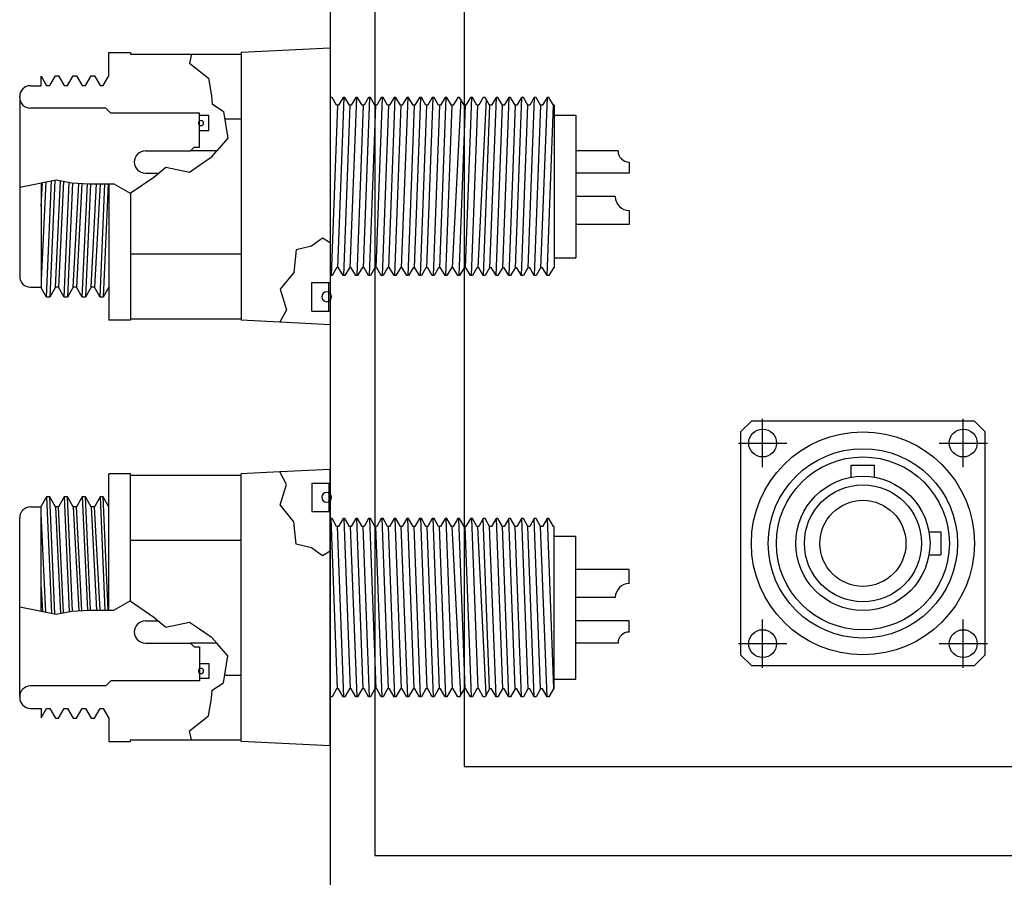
# Model space of a CAD drawing. Extents: x -181 to 162, y 84 to 272.
# Tile 82 of 85: x 86.37 to 91.88, y 157.9 to 162.71. Entities that reach past the tile are written whole.
import ezdxf

# ---------------------------------------------------------------- set-up
doc = ezdxf.new("R2010")
doc.units = 0
doc.header["$LTSCALE"] = 1.5
doc.header["$MEASUREMENT"] = 0
doc.layers.add('J_BOX_FORW', color=11, linetype='CONTINUOUS')

msp = doc.modelspace()

# ---------------------------------------------------------------- linework, layer by layer
at = {"layer": 'J_BOX_FORW'}
for p, q in [((88.1056, 165.77287), (88.1056, 157.77287)), ((88.3556, 165.52287), (88.3556, 158.02287)), ((88.8556, 165.02287), (88.8556, 158.52287)), ((86.8656, 162.52287), (86.9856, 162.52287)), ((86.8656, 162.39287), (86.8656, 162.52287)), ((86.9856, 162.52287), (86.9856, 162.5143)), ((86.9856, 162.5143), (87.32783, 162.5143)), ((87.32783, 162.5143), (87.6056, 162.5143)), ((88.1056, 162.54787), (87.6056, 162.52287)), ((87.6056, 162.52287), (87.6056, 161.02287)), ((88.1056, 162.54787), (88.1056, 161.45632)), ((86.4856, 162.33737), (86.4856, 162.38983)), ((86.4856, 162.38983), (86.5156, 162.33787)), ((86.53385, 162.33787), (86.5656, 162.39287)), ((86.5656, 162.39287), (86.58385, 162.39287)), ((86.58385, 162.39287), (86.6156, 162.33787)), ((86.63385, 162.33787), (86.6656, 162.39287)), ((86.6656, 162.39287), (86.68385, 162.39287)), ((86.68385, 162.39287), (86.7156, 162.33787)), ((86.73385, 162.33787), (86.7656, 162.39287)), ((86.7656, 162.39287), (86.78385, 162.39287)), ((86.78385, 162.39287), (86.8156, 162.33787)), ((86.83385, 162.33787), (86.8656, 162.39287)), ((86.4256, 162.33737), (86.4856, 162.33737)), ((86.5156, 162.33787), (86.53385, 162.33787)), ((86.6156, 162.33787), (86.63385, 162.33787)), ((86.7156, 162.33787), (86.73385, 162.33787)), ((86.8156, 162.33787), (86.83385, 162.33787)), ((86.3656, 162.27137), (86.3656, 162.27737)), ((86.3656, 162.27137), (86.3656, 161.27437)), ((88.11603, 162.27202), (88.1056, 162.27202)), ((88.14131, 162.22822), (88.11603, 162.27202)), ((88.17703, 162.27202), (88.15174, 162.22822)), ((88.18745, 162.27202), (88.17703, 162.27202)), ((88.21274, 162.22822), (88.18745, 162.27202)), ((88.24846, 162.27202), (88.22317, 162.22822)), ((88.25888, 162.27202), (88.24846, 162.27202)), ((88.28417, 162.22822), (88.25888, 162.27202)), ((88.31989, 162.27202), (88.2946, 162.22822)), ((88.33031, 162.27202), (88.31989, 162.27202)), ((88.3556, 162.22822), (88.33031, 162.27202)), ((88.39131, 162.27202), (88.36603, 162.22822)), ((88.40174, 162.27202), (88.39131, 162.27202)), ((88.42703, 162.22822), (88.40174, 162.27202)), ((88.46274, 162.27202), (88.43745, 162.22822)), ((88.47317, 162.27202), (88.46274, 162.27202)), ((88.49846, 162.22822), (88.47317, 162.27202)), ((88.53417, 162.27202), (88.50888, 162.22822)), ((88.5446, 162.27202), (88.53417, 162.27202)), ((88.56989, 162.22822), (88.5446, 162.27202)), ((88.6056, 162.27202), (88.58031, 162.22822)), ((88.61603, 162.27202), (88.6056, 162.27202)), ((88.64131, 162.22822), (88.61603, 162.27202)), ((88.67703, 162.27202), (88.65174, 162.22822)), ((88.68745, 162.27202), (88.67703, 162.27202)), ((88.71274, 162.22822), (88.68745, 162.27202)), ((88.74846, 162.27202), (88.72317, 162.22822)), ((88.75888, 162.27202), (88.74846, 162.27202)), ((88.78417, 162.22822), (88.75888, 162.27202)), ((88.81989, 162.27202), (88.7946, 162.22822)), ((88.83031, 162.27202), (88.81989, 162.27202)), ((88.8556, 162.22822), (88.83031, 162.27202)), ((88.89131, 162.27202), (88.86603, 162.22822)), ((88.90174, 162.27202), (88.89131, 162.27202)), ((88.92703, 162.22822), (88.90174, 162.27202)), ((88.96274, 162.27202), (88.93745, 162.22822)), ((88.97317, 162.27202), (88.96274, 162.27202)), ((88.99846, 162.22822), (88.97317, 162.27202)), ((89.03417, 162.27202), (89.00888, 162.22822)), ((89.0446, 162.27202), (89.03417, 162.27202)), ((89.06989, 162.22822), (89.0446, 162.27202)), ((89.1056, 162.27202), (89.08031, 162.22822)), ((89.11603, 162.27202), (89.1056, 162.27202)), ((89.14131, 162.22822), (89.11603, 162.27202)), ((89.17703, 162.27202), (89.15174, 162.22822)), ((89.18745, 162.27202), (89.17703, 162.27202)), ((89.21274, 162.22822), (89.18745, 162.27202)), ((89.24846, 162.27202), (89.22317, 162.22822)), ((89.25888, 162.27202), (89.24846, 162.27202)), ((89.28417, 162.22822), (89.25888, 162.27202)), ((89.31989, 162.27202), (89.2946, 162.22822)), ((89.33031, 162.27202), (89.31989, 162.27202)), ((89.3556, 162.22822), (89.33031, 162.27202)), ((86.8476, 162.21137), (86.4256, 162.21137)), ((86.8761, 162.18287), (86.8476, 162.21137)), ((87.3726, 162.18287), (86.8761, 162.18287)), ((87.3726, 162.17037), (87.3726, 162.18287)), ((88.15174, 162.22822), (88.14131, 162.22822)), ((88.22317, 162.22822), (88.21274, 162.22822)), ((88.2946, 162.22822), (88.28417, 162.22822)), ((88.36603, 162.22822), (88.3556, 162.22822)), ((88.43745, 162.22822), (88.42703, 162.22822)), ((88.50888, 162.22822), (88.49846, 162.22822)), ((88.58031, 162.22822), (88.56989, 162.22822)), ((88.65174, 162.22822), (88.64131, 162.22822)), ((88.72317, 162.22822), (88.71274, 162.22822)), ((88.7946, 162.22822), (88.78417, 162.22822)), ((88.86603, 162.22822), (88.8556, 162.22822)), ((88.93745, 162.22822), (88.92703, 162.22822)), ((89.00888, 162.22822), (88.99846, 162.22822)), ((89.08031, 162.22822), (89.06989, 162.22822)), ((89.15174, 162.22822), (89.14131, 162.22822)), ((89.22317, 162.22822), (89.21274, 162.22822)), ((89.2946, 162.22822), (89.28417, 162.22822)), ((89.3606, 162.22822), (89.3556, 162.22822)), ((89.3606, 162.22822), (89.3606, 161.31752)), ((87.51357, 162.15103), (87.6056, 162.15103)), ((89.3606, 162.17287), (89.4806, 162.17287)), ((89.4806, 162.17287), (89.4806, 161.37287)), ((87.3726, 161.99194), (87.3726, 162.08537)), ((87.07035, 161.97194), (87.3226, 161.97194)), ((87.3226, 161.97194), (87.3426, 161.99194)), ((87.4699, 161.97194), (87.3226, 161.97194)), ((87.3426, 161.99194), (87.3726, 161.99194)), ((89.7181, 161.97194), (89.4806, 161.97194)), ((89.7806, 161.90944), (89.7806, 161.84694)), ((87.07035, 161.84694), (87.14312, 161.84694)), ((89.7806, 161.84694), (89.4806, 161.84694)), ((86.4856, 161.793), (86.4856, 161.20483)), ((86.8656, 161.78718), (86.8656, 161.02287)), ((86.9856, 161.73507), (86.9856, 161.02287)), ((89.7026, 161.71587), (89.4806, 161.71587)), ((89.7806, 161.63787), (89.7806, 161.55987)), ((89.7806, 161.55987), (89.4806, 161.55987)), ((88.1056, 161.45632), (88.1056, 161.23443)), ((86.9856, 161.3947), (87.6056, 161.3947)), ((89.3606, 161.37287), (89.4806, 161.37287)), ((88.14131, 161.31752), (88.11603, 161.27372)), ((88.15174, 161.31752), (88.14131, 161.31752)), ((88.17703, 161.27372), (88.15174, 161.31752)), ((88.21274, 161.31752), (88.18745, 161.27372)), ((88.22317, 161.31752), (88.21274, 161.31752)), ((88.24846, 161.27372), (88.22317, 161.31752)), ((88.28417, 161.31752), (88.25888, 161.27372)), ((88.2946, 161.31752), (88.28417, 161.31752)), ((88.31989, 161.27372), (88.2946, 161.31752)), ((88.3556, 161.31752), (88.33031, 161.27372)), ((88.36603, 161.31752), (88.3556, 161.31752)), ((88.39131, 161.27372), (88.36603, 161.31752)), ((88.42703, 161.31752), (88.40174, 161.27372)), ((88.43745, 161.31752), (88.42703, 161.31752)), ((88.46274, 161.27372), (88.43745, 161.31752)), ((88.49846, 161.31752), (88.47317, 161.27372)), ((88.50888, 161.31752), (88.49846, 161.31752)), ((88.53417, 161.27372), (88.50888, 161.31752)), ((88.56989, 161.31752), (88.5446, 161.27372)), ((88.58031, 161.31752), (88.56989, 161.31752)), ((88.6056, 161.27372), (88.58031, 161.31752)), ((88.64131, 161.31752), (88.61603, 161.27372)), ((88.65174, 161.31752), (88.64131, 161.31752)), ((88.67703, 161.27372), (88.65174, 161.31752)), ((88.71274, 161.31752), (88.68745, 161.27372)), ((88.72317, 161.31752), (88.71274, 161.31752)), ((88.74846, 161.27372), (88.72317, 161.31752)), ((88.78417, 161.31752), (88.75888, 161.27372)), ((88.7946, 161.31752), (88.78417, 161.31752)), ((88.81989, 161.27372), (88.7946, 161.31752)), ((88.8556, 161.31752), (88.83031, 161.27372)), ((88.86603, 161.31752), (88.8556, 161.31752)), ((88.89131, 161.27372), (88.86603, 161.31752)), ((88.92703, 161.31752), (88.90174, 161.27372)), ((88.93745, 161.31752), (88.92703, 161.31752)), ((88.96274, 161.27372), (88.93745, 161.31752)), ((88.99846, 161.31752), (88.97317, 161.27372)), ((89.00888, 161.31752), (88.99846, 161.31752)), ((89.03417, 161.27372), (89.00888, 161.31752)), ((89.06989, 161.31752), (89.0446, 161.27372)), ((89.08031, 161.31752), (89.06989, 161.31752)), ((89.1056, 161.27372), (89.08031, 161.31752)), ((89.14131, 161.31752), (89.11603, 161.27372)), ((89.15174, 161.31752), (89.14131, 161.31752)), ((89.17703, 161.27372), (89.15174, 161.31752)), ((89.21274, 161.31752), (89.18745, 161.27372)), ((89.22317, 161.31752), (89.21274, 161.31752)), ((89.24846, 161.27372), (89.22317, 161.31752)), ((89.28417, 161.31752), (89.25888, 161.27372)), ((89.2946, 161.31752), (89.28417, 161.31752)), ((89.31989, 161.27372), (89.2946, 161.31752)), ((89.3556, 161.31752), (89.33031, 161.27372)), ((89.3606, 161.31752), (89.3556, 161.31752)), ((86.3656, 161.27437), (86.3656, 161.26837)), ((88.11603, 161.27372), (88.1056, 161.27372)), ((88.18745, 161.27372), (88.17703, 161.27372)), ((88.25888, 161.27372), (88.24846, 161.27372)), ((88.33031, 161.27372), (88.31989, 161.27372)), ((88.40174, 161.27372), (88.39131, 161.27372)), ((88.47317, 161.27372), (88.46274, 161.27372)), ((88.5446, 161.27372), (88.53417, 161.27372)), ((88.61603, 161.27372), (88.6056, 161.27372)), ((88.68745, 161.27372), (88.67703, 161.27372)), ((88.75888, 161.27372), (88.74846, 161.27372)), ((88.83031, 161.27372), (88.81989, 161.27372)), ((88.90174, 161.27372), (88.89131, 161.27372)), ((88.97317, 161.27372), (88.96274, 161.27372)), ((89.0446, 161.27372), (89.03417, 161.27372)), ((89.11603, 161.27372), (89.1056, 161.27372)), ((89.18745, 161.27372), (89.17703, 161.27372)), ((89.25888, 161.27372), (89.24846, 161.27372)), ((89.33031, 161.27372), (89.31989, 161.27372)), ((86.4256, 161.20837), (86.4856, 161.20837)), ((86.5156, 161.15287), (86.4856, 161.20483)), ((86.5656, 161.20787), (86.53385, 161.15287)), ((86.58385, 161.20787), (86.5656, 161.20787)), ((86.6156, 161.15287), (86.58385, 161.20787)), ((86.6656, 161.20787), (86.63385, 161.15287)), ((86.68385, 161.20787), (86.6656, 161.20787)), ((86.7156, 161.15287), (86.68385, 161.20787)), ((86.7656, 161.20787), (86.73385, 161.15287)), ((86.78385, 161.20787), (86.7656, 161.20787)), ((86.8156, 161.15287), (86.78385, 161.20787)), ((86.8656, 161.20787), (86.83385, 161.15287)), ((88.0016, 161.23443), (88.1056, 161.23443)), ((88.0016, 161.07458), (88.0016, 161.23443)), ((86.53385, 161.15287), (86.5156, 161.15287)), ((86.63385, 161.15287), (86.6156, 161.15287)), ((86.73385, 161.15287), (86.7156, 161.15287)), ((86.83385, 161.15287), (86.8156, 161.15287)), ((86.9856, 161.02287), (86.8656, 161.02287)), ((86.9856, 161.03144), (87.6056, 161.03144)), ((87.82335, 161.01198), (87.6056, 161.02287)), ((88.0016, 161.07458), (88.1056, 161.07458)), ((88.1056, 161.07458), (88.1056, 160.99787)), ((88.1056, 160.99787), (87.82335, 161.01198)), ((90.52771, 160.19929), (90.52771, 160.47034)), ((91.65159, 160.20064), (91.65159, 160.47034)), ((90.39218, 160.33481), (90.66323, 160.33481)), ((91.51607, 160.33481), (91.78712, 160.33481)), ((86.9856, 160.16258), (86.8656, 160.16258)), ((86.8656, 159.39827), (86.8656, 160.16258)), ((86.9856, 159.45038), (86.9856, 160.16258)), ((86.9856, 160.15401), (87.6056, 160.15401)), ((87.82335, 160.17347), (87.6056, 160.16258)), ((87.6056, 158.66258), (87.6056, 160.16258)), ((88.1056, 160.18758), (87.82335, 160.17347)), ((88.1056, 160.11087), (88.1056, 160.18758)), ((88.0016, 160.11087), (88.1056, 160.11087)), ((88.0016, 160.11087), (88.0016, 159.95102)), ((86.5156, 160.03258), (86.4856, 159.98062)), ((86.53385, 160.03258), (86.5156, 160.03258)), ((86.5656, 159.97758), (86.53385, 160.03258)), ((86.6156, 160.03258), (86.58385, 159.97758)), ((86.63385, 160.03258), (86.6156, 160.03258)), ((86.6656, 159.97758), (86.63385, 160.03258)), ((86.7156, 160.03258), (86.68385, 159.97758)), ((86.73385, 160.03258), (86.7156, 160.03258)), ((86.7656, 159.97758), (86.73385, 160.03258)), ((86.8156, 160.03258), (86.78385, 159.97758)), ((86.83385, 160.03258), (86.8156, 160.03258)), ((86.8656, 159.97758), (86.83385, 160.03258)), ((86.4256, 159.97708), (86.4856, 159.97708)), ((86.4856, 159.39245), (86.4856, 159.98062)), ((86.58385, 159.97758), (86.5656, 159.97758)), ((86.68385, 159.97758), (86.6656, 159.97758)), ((86.78385, 159.97758), (86.7656, 159.97758)), ((88.0016, 159.95102), (88.1056, 159.95102)), ((88.1056, 159.72913), (88.1056, 159.95102)), ((86.3656, 159.91108), (86.3656, 159.91708)), ((86.3656, 158.91408), (86.3656, 159.91108)), ((88.11603, 159.91173), (88.1056, 159.91173)), ((88.14131, 159.86793), (88.11603, 159.91173)), ((88.15174, 159.86793), (88.14131, 159.86793)), ((88.17703, 159.91173), (88.15174, 159.86793)), ((88.18745, 159.91173), (88.17703, 159.91173)), ((88.21274, 159.86793), (88.18745, 159.91173)), ((88.22317, 159.86793), (88.21274, 159.86793)), ((88.24846, 159.91173), (88.22317, 159.86793)), ((88.25888, 159.91173), (88.24846, 159.91173)), ((88.28417, 159.86793), (88.25888, 159.91173)), ((88.2946, 159.86793), (88.28417, 159.86793)), ((88.31989, 159.91173), (88.2946, 159.86793)), ((88.33031, 159.91173), (88.31989, 159.91173)), ((88.3556, 159.86793), (88.33031, 159.91173)), ((88.36603, 159.86793), (88.3556, 159.86793)), ((88.39131, 159.91173), (88.36603, 159.86793)), ((88.40174, 159.91173), (88.39131, 159.91173)), ((88.42703, 159.86793), (88.40174, 159.91173)), ((88.43745, 159.86793), (88.42703, 159.86793)), ((88.46274, 159.91173), (88.43745, 159.86793)), ((88.47317, 159.91173), (88.46274, 159.91173)), ((88.49846, 159.86793), (88.47317, 159.91173)), ((88.50888, 159.86793), (88.49846, 159.86793)), ((88.53417, 159.91173), (88.50888, 159.86793)), ((88.5446, 159.91173), (88.53417, 159.91173)), ((88.56989, 159.86793), (88.5446, 159.91173)), ((88.58031, 159.86793), (88.56989, 159.86793)), ((88.6056, 159.91173), (88.58031, 159.86793)), ((88.61603, 159.91173), (88.6056, 159.91173)), ((88.64131, 159.86793), (88.61603, 159.91173)), ((88.65174, 159.86793), (88.64131, 159.86793)), ((88.67703, 159.91173), (88.65174, 159.86793)), ((88.68745, 159.91173), (88.67703, 159.91173)), ((88.71274, 159.86793), (88.68745, 159.91173)), ((88.72317, 159.86793), (88.71274, 159.86793)), ((88.74846, 159.91173), (88.72317, 159.86793)), ((88.75888, 159.91173), (88.74846, 159.91173)), ((88.78417, 159.86793), (88.75888, 159.91173)), ((88.7946, 159.86793), (88.78417, 159.86793)), ((88.81989, 159.91173), (88.7946, 159.86793)), ((88.83031, 159.91173), (88.81989, 159.91173)), ((88.8556, 159.86793), (88.83031, 159.91173)), ((88.86603, 159.86793), (88.8556, 159.86793)), ((88.89131, 159.91173), (88.86603, 159.86793)), ((88.90174, 159.91173), (88.89131, 159.91173)), ((88.92703, 159.86793), (88.90174, 159.91173)), ((88.93745, 159.86793), (88.92703, 159.86793)), ((88.96274, 159.91173), (88.93745, 159.86793)), ((88.97317, 159.91173), (88.96274, 159.91173)), ((88.99846, 159.86793), (88.97317, 159.91173)), ((89.00888, 159.86793), (88.99846, 159.86793)), ((89.03417, 159.91173), (89.00888, 159.86793)), ((89.0446, 159.91173), (89.03417, 159.91173)), ((89.06989, 159.86793), (89.0446, 159.91173)), ((89.08031, 159.86793), (89.06989, 159.86793)), ((89.1056, 159.91173), (89.08031, 159.86793)), ((89.11603, 159.91173), (89.1056, 159.91173)), ((89.14131, 159.86793), (89.11603, 159.91173)), ((89.15174, 159.86793), (89.14131, 159.86793)), ((89.17703, 159.91173), (89.15174, 159.86793)), ((89.18745, 159.91173), (89.17703, 159.91173)), ((89.21274, 159.86793), (89.18745, 159.91173)), ((89.22317, 159.86793), (89.21274, 159.86793)), ((89.24846, 159.91173), (89.22317, 159.86793)), ((89.25888, 159.91173), (89.24846, 159.91173)), ((89.28417, 159.86793), (89.25888, 159.91173)), ((89.2946, 159.86793), (89.28417, 159.86793)), ((89.31989, 159.91173), (89.2946, 159.86793)), ((89.33031, 159.91173), (89.31989, 159.91173)), ((89.3556, 159.86793), (89.33031, 159.91173)), ((89.3606, 159.86793), (89.3556, 159.86793)), ((89.3606, 158.95723), (89.3606, 159.86793)), ((89.3606, 159.81258), (89.4806, 159.81258)), ((89.4806, 159.01258), (89.4806, 159.81258)), ((86.9856, 159.79075), (87.6056, 159.79075)), ((88.1056, 158.63758), (88.1056, 159.72913)), ((89.7806, 159.62558), (89.4806, 159.62558)), ((89.7806, 159.54758), (89.7806, 159.62558)), ((89.7026, 159.46958), (89.4806, 159.46958)), ((87.07035, 159.33851), (87.14312, 159.33851)), ((89.7806, 159.33851), (89.4806, 159.33851)), ((89.7806, 159.27601), (89.7806, 159.33851)), ((90.52771, 159.0754), (90.52771, 159.34645)), ((91.65159, 159.0754), (91.65159, 159.34645)), ((87.07035, 159.21351), (87.3226, 159.21351)), ((87.4699, 159.21351), (87.3226, 159.21351)), ((87.3226, 159.21351), (87.3426, 159.19351)), ((89.7181, 159.21351), (89.4806, 159.21351)), ((90.39218, 159.21093), (90.66323, 159.21093)), ((91.51607, 159.21093), (91.78712, 159.21093)), ((87.3426, 159.19351), (87.3726, 159.19351)), ((87.3726, 159.19351), (87.3726, 159.10008)), ((86.8761, 159.00258), (86.8476, 158.97408)), ((87.3726, 159.00258), (86.8761, 159.00258)), ((87.3726, 159.01508), (87.3726, 159.00258)), ((87.51357, 159.03442), (87.6056, 159.03442)), ((89.3606, 159.01258), (89.4806, 159.01258)), ((86.8476, 158.97408), (86.4256, 158.97408)), ((88.14131, 158.95723), (88.11603, 158.91343)), ((88.15174, 158.95723), (88.14131, 158.95723)), ((88.17703, 158.91343), (88.15174, 158.95723)), ((88.21274, 158.95723), (88.18745, 158.91343)), ((88.22317, 158.95723), (88.21274, 158.95723)), ((88.24846, 158.91343), (88.22317, 158.95723)), ((88.28417, 158.95723), (88.25888, 158.91343)), ((88.2946, 158.95723), (88.28417, 158.95723)), ((88.31989, 158.91343), (88.2946, 158.95723)), ((88.3556, 158.95723), (88.33031, 158.91343)), ((88.36603, 158.95723), (88.3556, 158.95723)), ((88.39131, 158.91343), (88.36603, 158.95723)), ((88.42703, 158.95723), (88.40174, 158.91343)), ((88.43745, 158.95723), (88.42703, 158.95723)), ((88.46274, 158.91343), (88.43745, 158.95723)), ((88.49846, 158.95723), (88.47317, 158.91343)), ((88.50888, 158.95723), (88.49846, 158.95723)), ((88.53417, 158.91343), (88.50888, 158.95723)), ((88.56989, 158.95723), (88.5446, 158.91343)), ((88.58031, 158.95723), (88.56989, 158.95723)), ((88.6056, 158.91343), (88.58031, 158.95723)), ((88.64131, 158.95723), (88.61603, 158.91343)), ((88.65174, 158.95723), (88.64131, 158.95723)), ((88.67703, 158.91343), (88.65174, 158.95723)), ((88.71274, 158.95723), (88.68745, 158.91343)), ((88.72317, 158.95723), (88.71274, 158.95723)), ((88.74846, 158.91343), (88.72317, 158.95723)), ((88.78417, 158.95723), (88.75888, 158.91343)), ((88.7946, 158.95723), (88.78417, 158.95723)), ((88.81989, 158.91343), (88.7946, 158.95723)), ((88.8556, 158.95723), (88.83031, 158.91343)), ((88.86603, 158.95723), (88.8556, 158.95723)), ((88.89131, 158.91343), (88.86603, 158.95723)), ((88.92703, 158.95723), (88.90174, 158.91343)), ((88.93745, 158.95723), (88.92703, 158.95723)), ((88.96274, 158.91343), (88.93745, 158.95723)), ((88.99846, 158.95723), (88.97317, 158.91343)), ((89.00888, 158.95723), (88.99846, 158.95723)), ((89.03417, 158.91343), (89.00888, 158.95723)), ((89.06989, 158.95723), (89.0446, 158.91343)), ((89.08031, 158.95723), (89.06989, 158.95723)), ((89.1056, 158.91343), (89.08031, 158.95723)), ((89.14131, 158.95723), (89.11603, 158.91343)), ((89.15174, 158.95723), (89.14131, 158.95723)), ((89.17703, 158.91343), (89.15174, 158.95723)), ((89.21274, 158.95723), (89.18745, 158.91343)), ((89.22317, 158.95723), (89.21274, 158.95723)), ((89.24846, 158.91343), (89.22317, 158.95723)), ((89.28417, 158.95723), (89.25888, 158.91343)), ((89.2946, 158.95723), (89.28417, 158.95723)), ((89.31989, 158.91343), (89.2946, 158.95723)), ((89.3556, 158.95723), (89.33031, 158.91343)), ((89.3606, 158.95723), (89.3556, 158.95723)), ((86.3656, 158.91408), (86.3656, 158.90808)), ((88.11603, 158.91343), (88.1056, 158.91343)), ((88.18745, 158.91343), (88.17703, 158.91343)), ((88.25888, 158.91343), (88.24846, 158.91343)), ((88.33031, 158.91343), (88.31989, 158.91343)), ((88.40174, 158.91343), (88.39131, 158.91343)), ((88.47317, 158.91343), (88.46274, 158.91343)), ((88.5446, 158.91343), (88.53417, 158.91343)), ((88.61603, 158.91343), (88.6056, 158.91343)), ((88.68745, 158.91343), (88.67703, 158.91343)), ((88.75888, 158.91343), (88.74846, 158.91343)), ((88.83031, 158.91343), (88.81989, 158.91343)), ((88.90174, 158.91343), (88.89131, 158.91343)), ((88.97317, 158.91343), (88.96274, 158.91343)), ((89.0446, 158.91343), (89.03417, 158.91343)), ((89.11603, 158.91343), (89.1056, 158.91343)), ((89.18745, 158.91343), (89.17703, 158.91343)), ((89.25888, 158.91343), (89.24846, 158.91343)), ((89.33031, 158.91343), (89.31989, 158.91343)), ((86.4256, 158.84808), (86.4856, 158.84808)), ((86.4856, 158.84808), (86.4856, 158.79562)), ((86.4856, 158.79562), (86.5156, 158.84758)), ((86.5156, 158.84758), (86.53385, 158.84758)), ((86.53385, 158.84758), (86.5656, 158.79258)), ((86.58385, 158.79258), (86.6156, 158.84758)), ((86.6156, 158.84758), (86.63385, 158.84758)), ((86.63385, 158.84758), (86.6656, 158.79258)), ((86.68385, 158.79258), (86.7156, 158.84758)), ((86.7156, 158.84758), (86.73385, 158.84758)), ((86.73385, 158.84758), (86.7656, 158.79258)), ((86.78385, 158.79258), (86.8156, 158.84758)), ((86.8156, 158.84758), (86.83385, 158.84758)), ((86.83385, 158.84758), (86.8656, 158.79258)), ((86.5656, 158.79258), (86.58385, 158.79258)), ((86.6656, 158.79258), (86.68385, 158.79258)), ((86.7656, 158.79258), (86.78385, 158.79258)), ((86.8656, 158.79258), (86.8656, 158.66258)), ((86.8656, 158.66258), (86.9856, 158.66258)), ((86.9856, 158.67115), (87.32783, 158.67115)), ((86.9856, 158.66258), (86.9856, 158.67115)), ((87.32783, 158.67115), (87.6056, 158.67115)), ((88.1056, 158.63758), (87.6056, 158.66258)), ((88.8556, 158.52287), (93.3556, 158.52287)), ((88.3556, 158.02287), (93.8556, 158.02287))]:
    msp.add_line(p, q, dxfattribs=at)
at = {"layer": 'J_BOX_FORW', "color": 5}
for p, q in [((87.32783, 162.5143), (87.31731, 162.46336)), ((87.31731, 162.46336), (87.42251, 162.37922)), ((87.42251, 162.37922), (87.44004, 162.28106)), ((87.44004, 162.28106), (87.44355, 162.23549)), ((87.44355, 162.23549), (87.50667, 162.19342)), ((88.18224, 162.27202), (88.14653, 161.31752)), ((88.21796, 161.31752), (88.25367, 162.27202)), ((88.3251, 162.27202), (88.28938, 161.31752)), ((88.39653, 162.27202), (88.36081, 161.31752)), ((88.46796, 162.27202), (88.43224, 161.31752)), ((88.53938, 162.27202), (88.50367, 161.31752)), ((88.61081, 162.27202), (88.5751, 161.31752)), ((88.64653, 161.31752), (88.68224, 162.27202)), ((88.75367, 162.27202), (88.71796, 161.31752)), ((88.83653, 162.26125), (88.78938, 161.31752)), ((88.89653, 162.27202), (88.86081, 161.31752)), ((88.97938, 162.26125), (88.93224, 161.31752)), ((89.03417, 162.27202), (88.99846, 161.31752)), ((89.1056, 162.27202), (89.06989, 161.31752)), ((89.17703, 162.27202), (89.14131, 161.31752)), ((89.24846, 162.27202), (89.21274, 161.31752)), ((89.31989, 162.27202), (89.28417, 161.31752)), ((87.50667, 162.19342), (87.53122, 162.04267)), ((88.14653, 162.22822), (88.11081, 161.27372)), ((88.18224, 161.27372), (88.21796, 162.22822)), ((88.28938, 162.22822), (88.25367, 161.27372)), ((88.3251, 161.27372), (88.36081, 162.22822)), ((88.43224, 162.22822), (88.39653, 161.27372)), ((88.46796, 161.27372), (88.50367, 162.22822)), ((88.5751, 162.22822), (88.53938, 161.27372)), ((88.61081, 161.27372), (88.64653, 162.22822)), ((88.71796, 162.22822), (88.68224, 161.27372)), ((88.75367, 161.27372), (88.78938, 162.22822)), ((88.86081, 162.22822), (88.8251, 161.27372)), ((88.89653, 161.27372), (88.93224, 162.22822)), ((88.99846, 162.22822), (88.96274, 161.27372)), ((89.03417, 161.27372), (89.06989, 162.22822)), ((89.14131, 162.22822), (89.1056, 161.27372)), ((89.17703, 161.27372), (89.21274, 162.22822)), ((89.28417, 162.22822), (89.24846, 161.27372)), ((89.31989, 161.27372), (89.3556, 162.22822)), ((87.3726, 162.08537), (87.3726, 162.17037)), ((87.4246, 162.17037), (87.3726, 162.17037)), ((87.4246, 162.08537), (87.4246, 162.17037)), ((87.3726, 162.08537), (87.4246, 162.08537)), ((87.53122, 162.04267), (87.4699, 161.97194)), ((87.44004, 161.9375), (87.4699, 161.97194)), ((87.3726, 161.89127), (87.4386, 161.93651)), ((87.4386, 161.93651), (87.44004, 161.9375)), ((87.11743, 161.82532), (87.18406, 161.88141)), ((87.18406, 161.88141), (87.31731, 161.85336)), ((87.31731, 161.85336), (87.3726, 161.89127)), ((86.3656, 161.76923), (86.5704, 161.80979)), ((86.51161, 161.79815), (86.4856, 161.24752)), ((86.4856, 161.65987), (86.49336, 161.79453)), ((86.5156, 161.15287), (86.54336, 161.80444)), ((86.56174, 161.80808), (86.53385, 161.15287)), ((86.5656, 161.20787), (86.59365, 161.80514)), ((86.5704, 161.80979), (86.65806, 161.79226)), ((86.61173, 161.80153), (86.58385, 161.20787)), ((86.6156, 161.15287), (86.64298, 161.79528)), ((86.98418, 161.7347), (87.11743, 161.82532)), ((86.66109, 161.79209), (86.63385, 161.15287)), ((86.65806, 161.79226), (86.75274, 161.78678)), ((86.6656, 161.20787), (86.69738, 161.78999)), ((86.71342, 161.78906), (86.68385, 161.20787)), ((86.7156, 161.15287), (86.74459, 161.78725)), ((86.76281, 161.78681), (86.73385, 161.15287)), ((86.75274, 161.78678), (86.89301, 161.78728)), ((86.7656, 161.20787), (86.795, 161.78693)), ((86.81647, 161.78701), (86.78385, 161.20787)), ((86.8156, 161.15287), (86.84338, 161.7871)), ((86.86164, 161.78717), (86.83385, 161.15287)), ((86.89301, 161.78728), (86.98418, 161.7347)), ((88.06153, 161.48284), (87.99958, 161.43865)), ((88.1056, 161.45632), (88.06153, 161.48284)), ((87.91402, 161.41802), (87.90222, 161.29134)), ((87.99958, 161.43865), (87.91402, 161.41802)), ((87.90222, 161.29134), (87.82551, 161.19707)), ((87.82551, 161.19707), (87.86092, 161.08217)), ((88.0976, 161.07458), (88.0976, 161.23443)), ((87.86092, 161.08217), (87.82335, 161.01198)), ((87.86092, 160.10328), (87.82335, 160.17347)), ((87.82551, 159.98838), (87.86092, 160.10328)), ((88.0976, 160.11087), (88.0976, 159.95102)), ((86.5156, 160.03258), (86.54336, 159.38101)), ((86.56174, 159.37737), (86.53385, 160.03258)), ((86.6156, 160.03258), (86.64298, 159.39017)), ((86.66109, 159.39336), (86.63385, 160.03258)), ((86.7156, 160.03258), (86.74459, 159.3982)), ((86.76281, 159.39864), (86.73385, 160.03258)), ((86.8156, 160.03258), (86.84338, 159.39835)), ((86.86164, 159.39828), (86.83385, 160.03258)), ((86.5656, 159.97758), (86.59365, 159.38031)), ((86.61173, 159.38392), (86.58385, 159.97758)), ((86.6656, 159.97758), (86.69738, 159.39547)), ((86.71342, 159.39639), (86.68385, 159.97758)), ((86.7656, 159.97758), (86.795, 159.39852)), ((86.81647, 159.39844), (86.78385, 159.97758)), ((87.90222, 159.89411), (87.82551, 159.98838)), ((86.51161, 159.3873), (86.4856, 159.93793)), ((87.91402, 159.76743), (87.90222, 159.89411)), ((88.14653, 158.95723), (88.11081, 159.91173)), ((88.18224, 158.91343), (88.14653, 159.86793)), ((88.18224, 159.91173), (88.21796, 158.95723)), ((88.21796, 159.86793), (88.25367, 158.91343)), ((88.28938, 158.95723), (88.25367, 159.91173)), ((88.3251, 158.91343), (88.28938, 159.86793)), ((88.3251, 159.91173), (88.36081, 158.95723)), ((88.39653, 158.91343), (88.36081, 159.86793)), ((88.43224, 158.95723), (88.39653, 159.91173)), ((88.46796, 158.91343), (88.43224, 159.86793)), ((88.46796, 159.91173), (88.50367, 158.95723)), ((88.53938, 158.91343), (88.50367, 159.86793)), ((88.5751, 158.95723), (88.53938, 159.91173)), ((88.61081, 158.91343), (88.5751, 159.86793)), ((88.61081, 159.91173), (88.64653, 158.95723)), ((88.64653, 159.86793), (88.68224, 158.91343)), ((88.71796, 158.95723), (88.68224, 159.91173)), ((88.75367, 158.91343), (88.71796, 159.86793)), ((88.75367, 159.91173), (88.78938, 158.95723)), ((88.83653, 158.9242), (88.78938, 159.86793)), ((88.86081, 158.95723), (88.8251, 159.91173)), ((88.89653, 158.91343), (88.86081, 159.86793)), ((88.89653, 159.91173), (88.93224, 158.95723)), ((88.97938, 158.9242), (88.93224, 159.86793)), ((88.99846, 158.95723), (88.96274, 159.91173)), ((89.03417, 158.91343), (88.99846, 159.86793)), ((89.03417, 159.91173), (89.06989, 158.95723)), ((89.1056, 158.91343), (89.06989, 159.86793)), ((89.14131, 158.95723), (89.1056, 159.91173)), ((89.17703, 158.91343), (89.14131, 159.86793)), ((89.17703, 159.91173), (89.21274, 158.95723)), ((89.24846, 158.91343), (89.21274, 159.86793)), ((89.28417, 158.95723), (89.24846, 159.91173)), ((89.31989, 158.91343), (89.28417, 159.86793)), ((89.31989, 159.91173), (89.3556, 158.95723)), ((87.99958, 159.7468), (87.91402, 159.76743)), ((88.06153, 159.70261), (87.99958, 159.7468)), ((88.1056, 159.72913), (88.06153, 159.70261)), ((86.4856, 159.52558), (86.49336, 159.39092)), ((86.89301, 159.39817), (86.98418, 159.45075)), ((86.98418, 159.45075), (87.11743, 159.36013)), ((86.3656, 159.41622), (86.5704, 159.37566)), ((86.5704, 159.37566), (86.65806, 159.39319)), ((86.65806, 159.39319), (86.75274, 159.39867)), ((86.75274, 159.39867), (86.89301, 159.39817)), ((87.11743, 159.36013), (87.18406, 159.30404)), ((87.18406, 159.30404), (87.31731, 159.33209)), ((87.31731, 159.33209), (87.3726, 159.29418)), ((87.3726, 159.29418), (87.4386, 159.24894)), ((87.4386, 159.24894), (87.44004, 159.24795)), ((87.44004, 159.24795), (87.4699, 159.21351)), ((87.53122, 159.14278), (87.4699, 159.21351)), ((87.3726, 159.10008), (87.3726, 159.01508)), ((87.3726, 159.10008), (87.4246, 159.10008)), ((87.4246, 159.10008), (87.4246, 159.01508)), ((87.50667, 158.99203), (87.53122, 159.14278)), ((87.4246, 159.01508), (87.3726, 159.01508)), ((87.44355, 158.94996), (87.50667, 158.99203)), ((87.44004, 158.90439), (87.44355, 158.94996)), ((87.42251, 158.80623), (87.44004, 158.90439)), ((87.31731, 158.72209), (87.42251, 158.80623)), ((87.32783, 158.67115), (87.31731, 158.72209))]:
    msp.add_line(p, q, dxfattribs=at)
at = {"layer": 'J_BOX_FORW', "color": 7}
for p, q in [((91.02466, 160.14317), (91.02466, 160.21033)), ((91.02466, 160.21033), (91.15464, 160.21033)), ((91.15464, 160.14317), (91.15464, 160.21033)), ((91.45995, 159.83786), (91.52711, 159.83786)), ((91.52711, 159.83786), (91.52711, 159.70788)), ((91.45995, 159.70788), (91.52711, 159.70788))]:
    msp.add_line(p, q, dxfattribs=at)
at = {"layer": 'J_BOX_FORW'}
msp.add_lwpolyline([(90.40472, 160.39781), (90.40472, 159.14793), (90.46471, 159.08794), (91.71459, 159.08794), (91.77458, 159.14793), (91.77458, 160.39781), (91.71459, 160.4578), (90.46471, 160.4578)], close=True, dxfattribs=at)
for centre, radius in [((90.52771, 160.33481), 0.07799), ((91.08965, 159.77287), 0.62494), ((91.65159, 160.33481), 0.07799), ((91.08965, 159.77287), 0.2411), ((90.52771, 159.21093), 0.07799), ((91.65159, 159.21093), 0.07799)]:
    msp.add_circle(centre, radius, dxfattribs=at)
at = {"layer": 'J_BOX_FORW', "color": 7}
for radius in [0.5305, 0.48445, 0.37596, 0.32782]:
    msp.add_circle((91.08965, 159.77287), radius, dxfattribs=at)
at = {"layer": 'J_BOX_FORW'}
for centre, radius, start, end in [((86.4256, 162.27737), 0.06, 90, 180), ((86.4256, 162.27137), 0.06, 180, 270), ((87.07035, 161.90944), 0.0625, 90, 270), ((89.7806, 161.97194), 0.0625, 180, 270), ((89.7806, 161.71587), 0.078, 180, 270), ((86.4256, 161.26837), 0.06, 180, 270), ((86.4256, 159.91708), 0.06, 90, 180), ((89.7806, 159.46958), 0.078, 90, 180), ((87.07035, 159.27601), 0.0625, 90, 270), ((89.7806, 159.21351), 0.0625, 90, 180), ((86.4256, 158.91408), 0.06, 90, 180), ((86.4256, 158.90808), 0.06, 180, 270)]:
    msp.add_arc(centre, radius, start, end, dxfattribs=at)
at = {"layer": 'J_BOX_FORW', "color": 7}
for centre, radius, start, end in [((87.38146, 162.12787), 0.01444, 90, 270), ((87.38146, 162.12787), 0.01444, 270, 90), ((88.0853, 161.15451), 0.02755, 90, 270), ((88.0853, 161.15451), 0.02755, 270, 90), ((88.0853, 160.03094), 0.02755, 90, 270), ((88.0853, 160.03094), 0.02755, 270, 90), ((87.38146, 159.05758), 0.01444, 90, 270), ((87.38146, 159.05758), 0.01444, 270, 90)]:
    msp.add_arc(centre, radius, start, end, dxfattribs=at)

doc.saveas('drawing.dxf')
